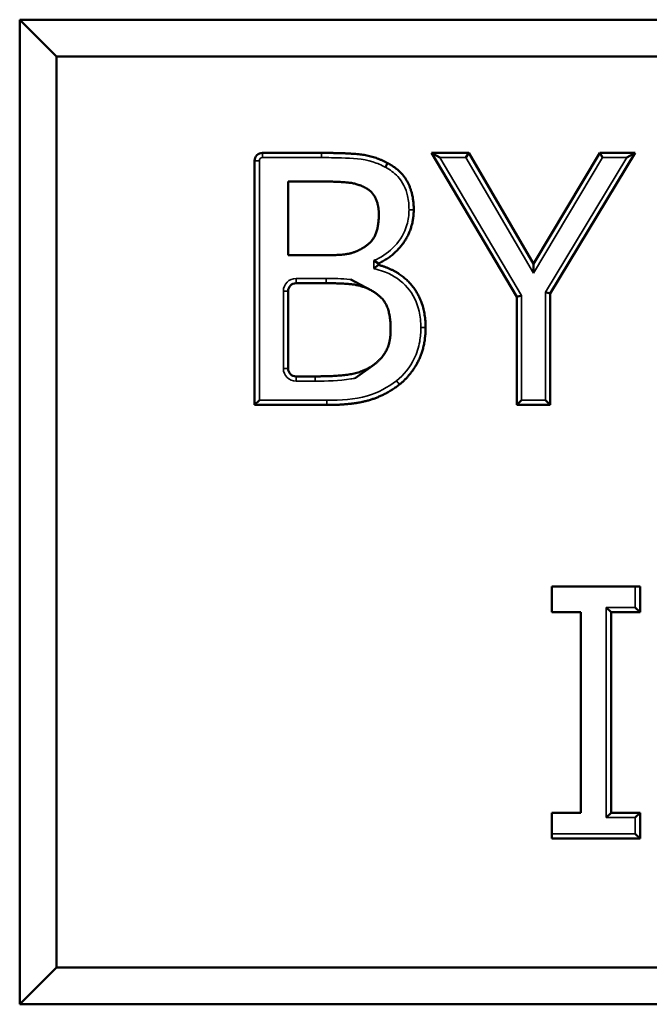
# Model space of a CAD drawing. Header units: inches. Extents: x 0 to 136, y 2 to 86.
# Tile 99 of 160: x 80.315 to 80.715, y 61.482 to 62.107. Entities that reach past the tile are written whole.
import ezdxf

# ---------------------------------------------------------------- set-up
doc = ezdxf.new("R2010")
doc.units = ezdxf.units.IN
doc.header["$LTSCALE"] = 4
doc.header["$MEASUREMENT"] = 0
doc.layers.add('Visible (ANSI)', color=7, linetype='Continuous', lineweight=50)
doc.layers.add('Visible Narrow (ANSI)', color=7, linetype='Continuous', lineweight=35)

msp = doc.modelspace()

# ---------------------------------------------------------------- linework, layer by layer
at = {"layer": 'Visible (ANSI)'}
for p, q in [((82.00284, 62.10659), (80.31534, 62.10659)), ((80.33878, 62.08315), (80.31534, 62.10659)), ((80.31534, 62.10659), (80.31534, 61.48159)), ((80.33878, 62.08315), (81.9794, 62.08315)), ((80.33878, 61.50502), (80.33878, 62.08315)), ((80.46951, 62.02203), (80.5069, 62.02203)), ((80.58205, 62.01903), (80.57679, 62.02203)), ((80.63086, 61.93062), (80.57679, 62.02203)), ((80.57679, 62.02203), (80.60039, 62.02203)), ((80.59867, 62.01903), (80.60039, 62.02203)), ((80.60039, 62.02203), (80.64162, 61.95163)), ((80.64162, 61.95163), (80.68363, 62.02203)), ((80.70619, 62.02203), (80.65212, 61.93282)), ((80.68533, 62.01903), (80.68363, 62.02203)), ((80.68363, 62.02203), (80.70619, 62.02203)), ((80.70086, 62.01903), (80.70619, 62.02203)), ((80.46451, 61.86203), (80.46451, 62.01703)), ((80.5475, 62.0129), (80.54891, 62.01555)), ((80.50613, 62.00388), (80.48577, 62.00388)), ((80.48577, 62.00388), (80.48577, 61.95707)), ((80.48577, 61.95707), (80.50989, 61.95707)), ((80.54008, 61.95364), (80.54308, 61.95176)), ((80.54008, 61.94869), (80.54308, 61.95098)), ((80.54308, 61.95176), (80.54308, 61.95098)), ((80.6416, 61.94573), (80.64162, 61.95163)), ((80.50989, 61.93931), (80.49077, 61.93931)), ((80.53789, 61.93516), (80.52564, 61.94169)), ((80.48577, 61.93431), (80.48577, 61.88518)), ((80.63386, 61.93144), (80.63086, 61.93062)), ((80.64912, 61.93366), (80.65212, 61.93282)), ((80.65212, 61.93282), (80.65212, 61.86203)), ((80.63086, 61.86203), (80.63086, 61.93062)), ((80.52837, 61.87907), (80.53932, 61.88693)), ((80.49077, 61.88018), (80.50301, 61.88018)), ((80.46751, 61.86503), (80.46451, 61.86203)), ((80.63386, 61.86503), (80.63086, 61.86203)), ((80.64912, 61.86503), (80.65212, 61.86203)), ((80.5104, 61.86203), (80.46451, 61.86203)), ((80.65212, 61.86203), (80.63086, 61.86203)), ((80.65316, 61.7468), (80.70917, 61.7468)), ((80.65316, 61.73046), (80.65316, 61.7468)), ((80.70917, 61.7468), (80.70917, 61.73046)), ((80.68776, 61.73346), (80.69076, 61.73046)), ((80.70617, 61.73346), (80.70917, 61.73046)), ((80.67157, 61.73046), (80.65316, 61.73046)), ((80.67157, 61.60314), (80.67157, 61.73046)), ((80.70917, 61.73046), (80.69076, 61.73046)), ((80.69076, 61.73046), (80.69076, 61.60314)), ((80.65316, 61.5868), (80.65316, 61.60314)), ((80.65316, 61.60314), (80.67157, 61.60314)), ((80.68776, 61.60014), (80.69076, 61.60314)), ((80.69076, 61.60314), (80.70917, 61.60314)), ((80.70617, 61.60014), (80.70917, 61.60314)), ((80.70917, 61.60314), (80.70917, 61.5868)), ((80.70617, 61.5898), (80.70917, 61.5868)), ((80.70917, 61.5868), (80.65316, 61.5868)), ((80.33878, 61.50502), (80.31534, 61.48159)), ((81.9794, 61.50502), (80.33878, 61.50502)), ((80.31534, 61.48159), (82.00284, 61.48159))]:
    msp.add_line(p, q, dxfattribs=at)
for centre, start, end in [((80.46951, 62.01703), 90, 180), ((80.49077, 61.93431), 90, 180), ((80.49077, 61.88518), 180, 270)]:
    msp.add_arc(centre, 0.005, start, end, dxfattribs=at)
for points in [[(80.5069, 62.02203), (80.52402, 62.02203), (80.54113, 62.01983), (80.54891, 62.01555)], [(80.54891, 62.01555), (80.5576, 62.01101), (80.56551, 61.9961), (80.56551, 61.98599)], [(80.53517, 61.99973), (80.52998, 62.00258), (80.51741, 62.00388), (80.50613, 62.00388)], [(80.54334, 61.983), (80.54334, 61.98871), (80.53945, 61.99727), (80.53517, 61.99973)], [(80.53439, 61.96239), (80.53932, 61.9655), (80.54334, 61.97548), (80.54334, 61.983)], [(80.56551, 61.98599), (80.56551, 61.9747), (80.55358, 61.95681), (80.54308, 61.95176)], [(80.50989, 61.95707), (80.51987, 61.95707), (80.52933, 61.95915), (80.53439, 61.96239)], [(80.54308, 61.95098), (80.55734, 61.94709), (80.57303, 61.92647), (80.57303, 61.91117)], [(80.53789, 61.93516), (80.53284, 61.93775), (80.52091, 61.93931), (80.50989, 61.93931)], [(80.55086, 61.91026), (80.55086, 61.91934), (80.54567, 61.93101), (80.53789, 61.93516)], [(80.53932, 61.88693), (80.54528, 61.8912), (80.55086, 61.90184), (80.55086, 61.91026)], [(80.50301, 61.88018), (80.51702, 61.88018), (80.53309, 61.88278), (80.53932, 61.88693)]]:
    msp.add_open_spline(points, degree=2, dxfattribs=at)
for points, degree, knots in [([(80.57303, 61.91117), (80.57303, 61.89924), (80.56396, 61.88098), (80.55646, 61.87502)], 2, [0, 0, 0, 1, 1.998038, 1.998038, 1.998038]), ([(80.5564, 61.87497), (80.55641, 61.87498), (80.55642, 61.87499), (80.55644, 61.875), (80.55645, 61.87501), (80.55646, 61.87502)], 3, [0, 0, 0, 0, 0.0000945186, 0.0000945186, 0.0001890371, 0.0001890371, 0.0001890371, 0.0001890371]), ([(80.5564, 61.87497), (80.54734, 61.86799), (80.52674, 61.86203), (80.5104, 61.86203)], 2, [0.001604, 0.001604, 0.001604, 1, 2, 2, 2])]:
    msp.add_open_spline(points, degree=degree, knots=knots, dxfattribs=at)
at = {"layer": 'Visible Narrow (ANSI)'}
for p, q in [((80.46951, 62.01903), (80.46951, 62.02203)), ((80.46951, 62.01903), (80.5069, 62.01903)), ((80.5069, 62.01903), (80.5069, 62.02203)), ((80.58205, 62.01903), (80.59867, 62.01903)), ((80.63386, 61.93144), (80.58205, 62.01903)), ((80.59867, 62.01903), (80.6416, 61.94573)), ((80.6416, 61.94573), (80.68533, 62.01903)), ((80.70086, 62.01903), (80.64912, 61.93366)), ((80.68533, 62.01903), (80.70086, 62.01903)), ((80.46751, 62.01703), (80.46451, 62.01703)), ((80.46751, 61.86503), (80.46751, 62.01703)), ((80.56251, 61.98599), (80.56551, 61.98599)), ((80.54008, 61.95364), (80.54008, 61.94869)), ((80.50989, 61.94231), (80.49077, 61.94231)), ((80.49077, 61.94231), (80.49077, 61.93931)), ((80.50989, 61.94231), (80.50989, 61.93931)), ((80.48277, 61.93431), (80.48277, 61.88518)), ((80.48277, 61.93431), (80.48577, 61.93431)), ((80.63386, 61.86503), (80.63386, 61.93144)), ((80.64912, 61.93366), (80.64912, 61.86503)), ((80.57003, 61.91117), (80.57303, 61.91117)), ((80.48277, 61.88518), (80.48577, 61.88518)), ((80.49077, 61.87718), (80.49077, 61.88018)), ((80.49077, 61.87718), (80.50301, 61.87718)), ((80.50301, 61.87718), (80.50301, 61.88018)), ((80.55457, 61.87735), (80.5564, 61.87497)), ((80.5546, 61.87737), (80.55646, 61.87502)), ((80.5104, 61.86503), (80.46751, 61.86503)), ((80.5104, 61.86503), (80.5104, 61.86203)), ((80.64912, 61.86503), (80.63386, 61.86503)), ((80.70617, 61.7468), (80.70617, 61.73346)), ((80.70617, 61.73346), (80.68776, 61.73346)), ((80.68776, 61.73346), (80.68776, 61.60014)), ((80.68776, 61.60014), (80.70617, 61.60014)), ((80.70617, 61.60014), (80.70617, 61.5898)), ((80.70617, 61.5898), (80.65316, 61.5898))]:
    msp.add_line(p, q, dxfattribs=at)
for centre, radius, start, end in [((80.46951, 62.01703), 0.002, 90, 180), ((80.49077, 61.93431), 0.008, 90, 180), ((80.49077, 61.88518), 0.008, 180, 270)]:
    msp.add_arc(centre, radius, start, end, dxfattribs=at)
for points, knots in [([(80.5069, 62.01903), (80.51112, 62.01903), (80.51535, 62.01898), (80.52633, 62.01861), (80.53315, 62.01837), (80.54236, 62.01543), (80.54499, 62.01428), (80.54747, 62.01292), (80.54748, 62.01291), (80.54749, 62.01291), (80.5475, 62.0129)], [-0.1051435, -0.1051435, -0.1051435, -0.1051435, -0.0729943, -0.0729943, -0.0215556, -0.0215556, 0, 0, 0, 0.0000817, 0.0000817, 0.0000817, 0.0000817]), ([(80.5475, 62.0129), (80.54751, 62.0129), (80.54751, 62.01289), (80.54752, 62.01289), (80.55041, 62.01138), (80.55314, 62.00946), (80.55855, 62.00369), (80.56059, 61.99928), (80.56225, 61.99185), (80.56251, 61.98889), (80.56251, 61.98599)], [-0.0824632, -0.0824632, -0.0824632, -0.0824632, -0.0823815, -0.0823815, -0.0823815, -0.05757766, -0.05757766, -0.02214525, -0.02214525, 0, 0, 0, 0]), ([(80.56251, 61.98599), (80.56251, 61.98273), (80.56209, 61.97942), (80.55972, 61.97124), (80.55696, 61.96661), (80.55012, 61.95933), (80.54607, 61.95653), (80.54178, 61.95446), (80.54121, 61.95419), (80.54064, 61.95391), (80.54008, 61.95364)], [-0.1008062, -0.1008062, -0.1008062, -0.1008062, -0.0760131, -0.0760131, -0.0363441, -0.0363441, 0, 0, 0, 0.0047884, 0.0047884, 0.0047884, 0.0047884]), ([(80.54008, 61.94869), (80.54082, 61.94848), (80.54155, 61.94828), (80.54229, 61.94808), (80.5441, 61.94759), (80.5459, 61.94699), (80.55295, 61.94414), (80.55786, 61.94083), (80.56522, 61.9322), (80.5677, 61.92703), (80.56971, 61.91817), (80.57003, 61.91464), (80.57003, 61.91117)], [-0.1324483, -0.1324483, -0.1324483, -0.1324483, -0.1266282, -0.1266282, -0.1266282, -0.1123014, -0.1123014, -0.0687168, -0.0687168, -0.0264296, -0.0264296, 0, 0, 0, 0]), ([(80.52564, 61.94169), (80.52538, 61.94172), (80.52512, 61.94175), (80.51989, 61.94223), (80.51488, 61.94231), (80.50989, 61.94231)], [-0.04003499, -0.04003499, -0.04003499, -0.04003499, -0.03802947, -0.03802947, 0, 0, 0, 0]), ([(80.57003, 61.91117), (80.57003, 61.90824), (80.56981, 61.90527), (80.56865, 61.89855), (80.56751, 61.89487), (80.5658, 61.89144), (80.56312, 61.88602), (80.55932, 61.88112), (80.5546, 61.87737)], [-0.0973627, -0.0973627, -0.0973627, -0.0973627, -0.07502354, -0.07502354, -0.04593005, -0.04593005, -0.04593005, 0, 0, 0, 0]), ([(80.50301, 61.87718), (80.51053, 61.87718), (80.51811, 61.87732), (80.52553, 61.87852), (80.52648, 61.87867), (80.52743, 61.87885), (80.52837, 61.87907)], [-0.0993862, -0.0993862, -0.0993862, -0.0993862, -0.04208541, -0.04208541, -0.04208541, -0.03477544, -0.03477544, -0.03477544, -0.03477544]), ([(80.55457, 61.87735), (80.54912, 61.87315), (80.54283, 61.86981), (80.53622, 61.86789), (80.5279, 61.86549), (80.51906, 61.86503), (80.5104, 61.86503)], [-0.1184134, -0.1184134, -0.1184134, -0.1184134, -0.0659643, -0.0659643, -0.0659643, 0, 0, 0, 0]), ([(80.5546, 61.87737), (80.55459, 61.87737), (80.55459, 61.87736), (80.55458, 61.87736), (80.55458, 61.87735), (80.55457, 61.87735)], [-0.00007561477, -0.00007561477, -0.00007561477, -0.00007561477, -0.00003780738, -0.00003780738, 0, 0, 0, 0])]:
    msp.add_open_spline(points, degree=3, knots=knots, dxfattribs=at)

doc.saveas('drawing.dxf')
